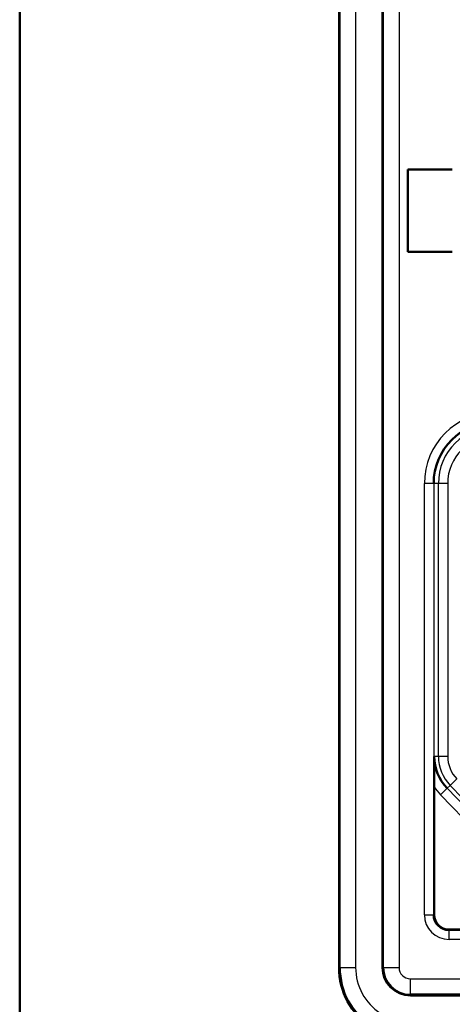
# Model space of a CAD drawing. Header units: millimetres. Extents: x 184 to 991, y 149 to 762.
# Tile 6 of 26: x 204 to 211, y 508 to 524. Entities that reach past the tile are written whole.
import ezdxf

# ---------------------------------------------------------------- set-up
doc = ezdxf.new("R2010")
doc.units = ezdxf.units.MM
doc.layers.add('1', color=7, linetype='Continuous', true_color=0xffffff)

msp = doc.modelspace()

# ---------------------------------------------------------------- linework, layer by layer
at = {"layer": '1', "color": 4, "linetype": 'Continuous', "lineweight": 50}
for p, q in [((204.2393, 563.8241), (204.2393, 490.9241)), ((209.3893, 531.0491), (209.3893, 508.5991)), ((210.0893, 531.0491), (210.0893, 508.5991)), ((210.4971, 520.1366), (210.4971, 521.4616)), ((210.4971, 521.4616), (211.216, 521.4616)), ((210.4971, 520.1366), (211.216, 520.1366)), ((210.9237, 511.5095), (210.9237, 509.4491)), ((211.1643, 509.2085), (213.1542, 509.2085)), ((210.5393, 508.1491), (223.4893, 508.1491))]:
    msp.add_line(p, q, dxfattribs=at)
at = {"layer": '1', "color": 87, "linetype": 'Continuous', "lineweight": 25}
for p, q in [((209.4068, 508.5991), (209.4068, 531.0491)), ((209.6568, 531.0491), (209.6568, 508.5991)), ((210.1068, 508.5991), (210.1068, 531.0491)), ((210.3568, 531.0491), (210.3568, 508.5991)), ((210.7654, 509.4491), (210.7654, 516.3991)), ((210.9154, 516.3991), (210.7654, 516.3991)), ((210.9154, 516.3991), (210.9154, 509.4491)), ((210.9912, 516.3991), (210.9154, 516.3991)), ((210.9912, 512.0021), (210.9912, 516.3991)), ((211.1412, 516.3991), (210.9912, 516.3991)), ((211.1412, 516.3991), (211.1412, 512.0021)), ((210.9912, 512.0021), (210.9248, 512.0021)), ((211.1412, 512.0021), (210.9912, 512.0021)), ((211.288, 511.6388), (211.1801, 511.5346)), ((211.1323, 511.4884), (211.0244, 511.3842)), ((211.1801, 511.5346), (211.1323, 511.4884)), ((211.1323, 511.4884), (213.1149, 509.4354)), ((213.1627, 509.4816), (211.1801, 511.5346)), ((213.007, 509.3312), (211.0244, 511.3842)), ((210.7654, 509.4491), (210.9154, 509.4491)), ((210.9237, 509.4491), (210.9154, 509.4491)), ((211.1643, 509.2085), (211.1643, 509.2002)), ((211.1643, 509.2002), (222.8643, 509.2002)), ((211.1643, 509.0502), (211.1643, 509.2002)), ((222.8643, 509.0502), (211.1643, 509.0502)), ((209.3893, 508.5991), (209.4068, 508.5991)), ((209.4068, 508.5991), (209.6568, 508.5991)), ((210.1068, 508.5991), (210.0893, 508.5991)), ((210.1068, 508.5991), (210.3568, 508.5991)), ((210.5393, 508.4166), (223.4893, 508.4166)), ((210.5393, 508.1666), (210.5393, 508.4166)), ((210.5393, 508.1666), (210.5393, 508.1491)), ((223.4893, 508.1666), (210.5393, 508.1666))]:
    msp.add_line(p, q, dxfattribs=at)
for centre, radius, start, end in [((211.9143, 516.3991), 1.1489, 90, 180), ((211.9143, 516.3991), 0.9231, 90, 180), ((211.9143, 516.3991), 0.7731, 90, 180), ((211.6643, 512.0021), 0.6731, 180, 224), ((211.6643, 512.0021), 0.5231, 180, 224), ((211.6643, 512.0021), 0.8895, 213.63053, 224), ((211.1643, 509.4491), 0.3989, 180, 270), ((210.5393, 508.5991), 1.1325, 180, 236.80899), ((210.5393, 508.5991), 0.8825, 180, 236.80899), ((210.5393, 508.5991), 0.4325, 180, 270), ((210.5393, 508.5991), 0.1825, 180, 270)]:
    msp.add_arc(centre, radius, start, end, dxfattribs=at)
at = {"layer": '1', "color": 4, "linetype": 'Continuous', "lineweight": 50}
for centre, radius, start, end in [((211.9143, 516.3991), 0.9989, 90, 180), ((211.6643, 512.0021), 0.7395, 180, 224), ((211.1643, 509.4491), 0.2489, 180, 270), ((211.1643, 509.4491), 0.2406, 180, 270), ((210.5393, 508.5991), 1.15, 180, 236.80899), ((210.5393, 508.5991), 0.45, 180, 270)]:
    msp.add_arc(centre, radius, start, end, dxfattribs=at)
msp.add_open_spline([(210.9237, 511.5095), (210.9237, 511.5313), (210.9237, 511.5529), (210.9237, 511.5957), (210.9237, 511.6168), (210.9238, 511.659), (210.9238, 511.6799), (210.9239, 511.7215), (210.924, 511.7421), (210.9241, 511.8035), (210.9243, 511.8437), (210.9245, 511.9034), (210.9246, 511.9331), (210.9247, 511.9627), (210.9247, 511.9824), (210.9248, 511.9923), (210.9248, 512.0021)], degree=3, knots=[0, 0, 0, 0, 0.125, 0.125, 0.25, 0.25, 0.375, 0.375, 0.5, 0.5, 0.75, 0.75, 0.875, 0.9375, 0.9375, 1, 1, 1, 1], dxfattribs=at)

doc.saveas('drawing.dxf')
